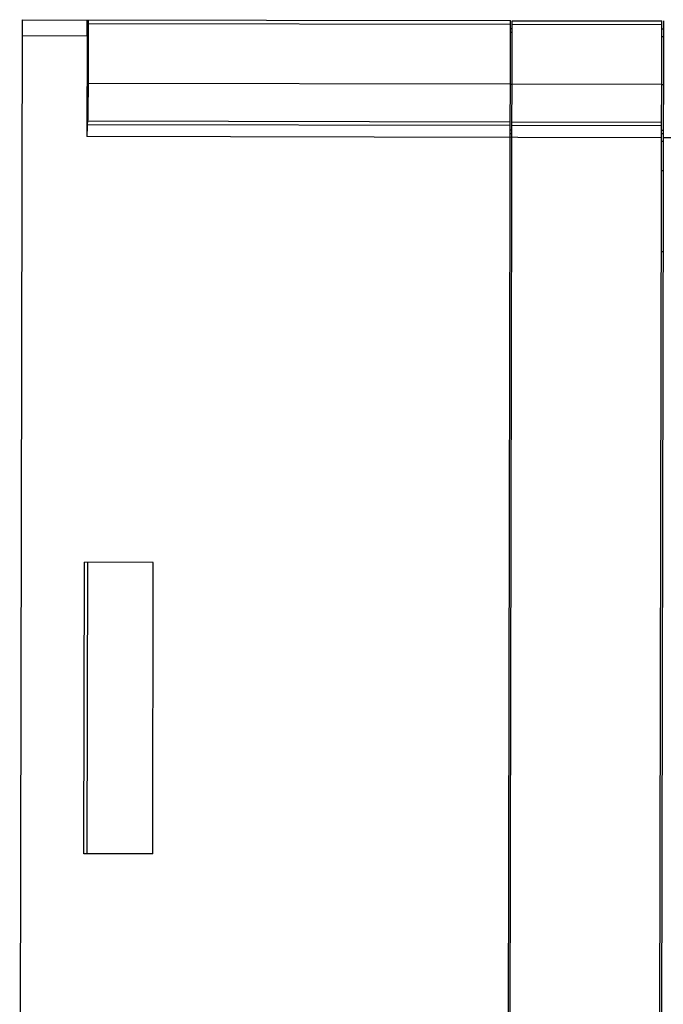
# Model space of a CAD drawing. Extents: x 0 to 420, y 0 to 297.
# Tile 16 of 34: x 104 to 132, y 134 to 176. Entities that reach past the tile are written whole.
import ezdxf

# ---------------------------------------------------------------- set-up
doc = ezdxf.new("R2010")
doc.units = 0
doc.header["$LTSCALE"] = 23.1
doc.layers.get('0').update_dxf_attribs({"linetype": 'CONTINUOUS'})

msp = doc.modelspace()

# ---------------------------------------------------------------- linework, layer by layer
at = {"color": 7, "linetype": 'CONTINUOUS'}
for p, q in [((103.763, 116.73), (103.883, 176.23)), ((103.883, 176.23), (124.988, 176.188)), ((106.725, 176.058), (106.719, 173.493)), ((124.987, 176.022), (106.724, 176.058)), ((124.868, 116.688), (124.988, 176.188)), ((124.938, 116.697), (125.058, 176.187)), ((125.057, 175.837), (124.987, 175.838)), ((131.532, 176.009), (125.057, 176.022)), ((125.058, 176.187), (131.533, 176.174)), ((131.413, 116.627), (131.533, 176.174)), ((131.603, 176.174), (131.483, 116.674)), ((131.602, 175.824), (131.532, 175.824)), ((106.681, 175.524), (103.881, 175.53)), ((106.681, 175.524), (106.672, 171.176)), ((125.056, 175.672), (124.986, 175.672)), ((131.601, 175.493), (131.531, 175.493)), ((106.719, 173.493), (124.982, 173.456)), ((124.982, 173.438), (125.052, 173.438)), ((125.052, 173.456), (131.527, 173.443)), ((131.527, 173.425), (131.597, 173.424)), ((106.701, 171.837), (106.678, 171.7)), ((106.678, 171.7), (124.978, 171.664)), ((124.979, 171.8), (106.701, 171.837)), ((125.048, 171.664), (131.523, 171.65)), ((131.524, 171.787), (125.049, 171.8)), ((131.522, 171.126), (106.672, 171.176)), ((125.048, 171.45), (124.978, 171.451)), ((124.978, 171.314), (125.048, 171.314)), ((131.593, 171.437), (131.523, 171.437)), ((131.523, 171.31), (131.593, 171.31)), ((152.534, 171.084), (131.592, 171.126)), ((131.592, 170.96), (131.522, 170.96)), ((131.59, 169.699), (131.52, 169.699)), ((131.582, 166.199), (131.512, 166.199)), ((106.54, 140.175), (106.565, 152.775)), ((109.54, 152.769), (106.565, 152.775)), ((106.693, 152.774), (106.668, 140.174)), ((109.515, 140.169), (109.54, 152.769)), ((109.515, 140.169), (106.54, 140.175))]:
    msp.add_line(p, q, dxfattribs=at)
for points in [[(106.681, 175.524), (106.682, 175.741), (106.683, 175.936), (106.685, 176.09), (106.687, 176.19), (106.689, 176.224)], [(106.727, 176.224), (106.726, 176.212), (106.726, 176.176)], [(106.726, 176.176), (106.725, 176.123), (106.725, 176.058)], [(106.701, 174.824), (106.699, 174.781), (106.696, 174.656), (106.694, 174.464), (106.693, 174.223), (106.692, 173.953), (106.692, 173.683), (106.692, 173.44), (106.693, 173.245), (106.695, 173.118), (106.698, 173.074)], [(106.698, 173.074), (106.7, 173.118), (106.702, 173.243), (106.705, 173.435), (106.706, 173.676), (106.707, 173.946), (106.707, 174.216), (106.707, 174.459), (106.705, 174.653), (106.703, 174.78), (106.701, 174.824)], [(106.719, 173.493), (106.717, 173.072), (106.715, 172.682), (106.712, 172.347), (106.708, 172.085), (106.705, 171.911), (106.701, 171.837)], [(106.678, 171.7), (106.676, 171.668), (106.675, 171.591), (106.674, 171.476), (106.673, 171.334), (106.672, 171.176)]]:
    msp.add_lwpolyline(points, dxfattribs=at)

doc.saveas('drawing.dxf')
